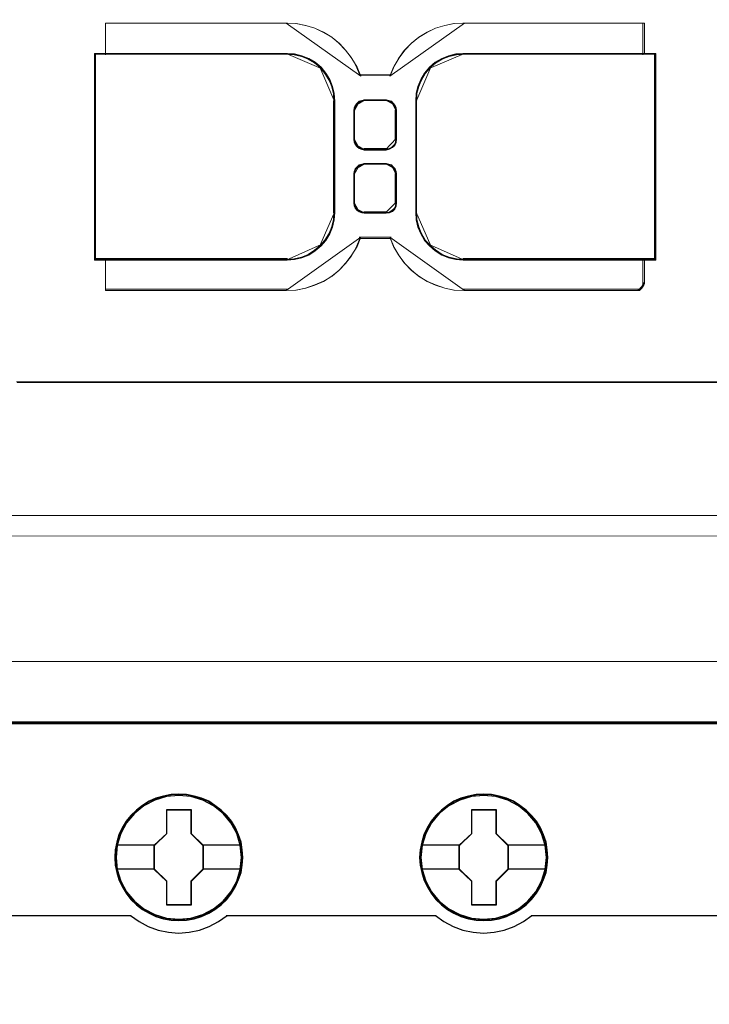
# Model space of a CAD drawing. Header units: millimetres. Extents: x -1290 to 1795, y -4192 to -1311.
# Tile 179 of 256: x 562 to 570, y -3249 to -3237. Entities that reach past the tile are written whole.
import ezdxf

# ---------------------------------------------------------------- set-up
doc = ezdxf.new("R2010")
doc.units = ezdxf.units.MM
doc.layers.add('45', color=7, linetype='Continuous')
doc.layers.add('Aparatura', color=7, linetype='Continuous', lineweight=13)

# ---------------------------------------------------------------- blocks, each defined once
blk = doc.blocks.new('*U26')
at = {"layer": '45', "color": 7}
for points in [[(205.037411, -76.500524), (132.962589, -76.500524), (132.962589, -158.565963), (205.037411, -158.565963), (205.037411, -76.500524)], [(205.017703, -76.522079), (132.984089, -76.522079), (132.984089, -158.544407), (205.017703, -158.544407), (205.017703, -76.522079)], [(163.777317, -84.42584), (163.749307, -83.977709), (163.682084, -83.524046), (163.52523, -83.098046), (163.345969, -82.68311), (163.110688, -82.290304), (162.830593, -81.947291), (162.500079, -81.626407), (162.135955, -81.349783), (161.766228, -81.106354), (161.334881, -80.923783), (160.909135, -80.796536), (160.449778, -80.713548), (159.996022, -80.685886), (159.542267, -80.713548), (159.099715, -80.796536), (158.651562, -80.923783), (158.242622, -81.106354), (157.850488, -81.349783), (157.491965, -81.626407), (157.161452, -81.947291), (156.898162, -82.290304), (156.651677, -82.68311), (156.45561, -83.098046), (156.332368, -83.524046), (156.242737, -83.977709), (156.214728, -84.42584), (156.242737, -84.87397), (156.332368, -85.311036), (156.45561, -85.737037), (156.651677, -86.151972), (156.898162, -86.544778), (157.161452, -86.904389), (157.491965, -87.21974), (157.850488, -87.496364), (158.242622, -87.728728), (158.651562, -87.9113), (159.099715, -88.049611), (159.542267, -88.138131), (159.996022, -88.160261), (160.449778, -88.138131), (160.909135, -88.049611), (161.334881, -87.9113), (161.766228, -87.728728), (162.135955, -87.496364), (162.500079, -87.21974), (162.830593, -86.904389), (163.110688, -86.544778), (163.345969, -86.151972), (163.52523, -85.737037), (163.682084, -85.311036), (163.749307, -84.87397), (163.777317, -84.42584)], [(163.777317, -84.42584), (163.749307, -83.977709), (163.682084, -83.524046), (163.52523, -83.098046), (163.345969, -82.68311), (163.110688, -82.290304), (162.830593, -81.947291), (162.500079, -81.626407), (162.135955, -81.349783), (161.766228, -81.106354), (161.334881, -80.923783), (160.909135, -80.796536), (160.449778, -80.713548), (159.996022, -80.685886), (159.542267, -80.713548), (159.099715, -80.796536), (158.651562, -80.923783), (158.242622, -81.106354), (157.850488, -81.349783), (157.491965, -81.626407), (157.161452, -81.947291), (156.898162, -82.290304), (156.651677, -82.68311), (156.45561, -83.098046), (156.332368, -83.524046), (156.242737, -83.977709), (156.214728, -84.42584), (156.242737, -84.87397), (156.332368, -85.311036), (156.45561, -85.737037), (156.651677, -86.151972), (156.898162, -86.544778), (157.161452, -86.904389), (157.491965, -87.21974), (157.850488, -87.496364), (158.242622, -87.728728), (158.651562, -87.9113), (159.099715, -88.049611), (159.542267, -88.138131), (159.996022, -88.160261), (160.449778, -88.138131), (160.909135, -88.049611), (161.334881, -87.9113), (161.766228, -87.728728), (162.135955, -87.496364), (162.500079, -87.21974), (162.830593, -86.904389), (163.110688, -86.544778), (163.345969, -86.151972), (163.52523, -85.737037), (163.682084, -85.311036), (163.749307, -84.87397), (163.777317, -84.42584)], [(163.755817, -84.425824), (163.727966, -83.980278), (163.661126, -83.529232), (163.505164, -83.105688), (163.326922, -82.693146), (163.092979, -82.302606), (162.814476, -81.96157), (162.485842, -81.642538), (162.123787, -81.367509), (161.756163, -81.125485), (161.327268, -80.943966), (160.903943, -80.817453), (160.447198, -80.734944), (159.996022, -80.707442), (159.544847, -80.734944), (159.104812, -80.817453), (158.659206, -80.943966), (158.252592, -81.125485), (157.862687, -81.367509), (157.506203, -81.642538), (157.177569, -81.96157), (156.915776, -82.302606), (156.670693, -82.693146), (156.47574, -83.105688), (156.353199, -83.529232), (156.264078, -83.980278), (156.236228, -84.425824), (156.264078, -84.87137), (156.353199, -85.305914), (156.47574, -85.729458), (156.670693, -86.142), (156.915776, -86.53254), (157.177569, -86.890077), (157.506203, -87.203609), (157.862687, -87.478638), (158.252592, -87.709661), (158.659206, -87.89118), (159.104812, -88.028694), (159.544847, -88.116703), (159.996022, -88.138705), (160.447198, -88.116703), (160.903943, -88.028694), (161.327268, -87.89118), (161.756163, -87.709661), (162.123787, -87.478638), (162.485842, -87.203609), (162.814476, -86.890077), (163.092979, -86.53254), (163.326922, -86.142), (163.505164, -85.729458), (163.661126, -85.305914), (163.727966, -84.87137), (163.755817, -84.425824)], [(181.787064, -84.42584), (181.764656, -83.977709), (181.691831, -83.524046), (181.534978, -83.098046), (181.355716, -82.68311), (181.120436, -82.290304), (180.84034, -81.947291), (180.515429, -81.626407), (180.151304, -81.349783), (179.775975, -81.106354), (179.35023, -80.923783), (178.918882, -80.796536), (178.465127, -80.713548), (178.011371, -80.685886), (177.557616, -80.713548), (177.115065, -80.796536), (176.666911, -80.923783), (176.252369, -81.106354), (175.865837, -81.349783), (175.507314, -81.626407), (175.171199, -81.947291), (174.907909, -82.290304), (174.661425, -82.68311), (174.465357, -83.098046), (174.347717, -83.524046), (174.258087, -83.977709), (174.224475, -84.42584), (174.258087, -84.87397), (174.347717, -85.311036), (174.465357, -85.737037), (174.661425, -86.151972), (174.907909, -86.544778), (175.171199, -86.904389), (175.507314, -87.21974), (175.865837, -87.496364), (176.252369, -87.728728), (176.666911, -87.9113), (177.115065, -88.049611), (177.557616, -88.138131), (178.011371, -88.160261), (178.465127, -88.138131), (178.918882, -88.049611), (179.35023, -87.9113), (179.775975, -87.728728), (180.151304, -87.496364), (180.515429, -87.21974), (180.84034, -86.904389), (181.120436, -86.544778), (181.355716, -86.151972), (181.534978, -85.737037), (181.691831, -85.311036), (181.764656, -84.87397), (181.787064, -84.42584)], [(181.787064, -84.42584), (181.764656, -83.977709), (181.691831, -83.524046), (181.534978, -83.098046), (181.355716, -82.68311), (181.120436, -82.290304), (180.84034, -81.947291), (180.515429, -81.626407), (180.151304, -81.349783), (179.775975, -81.106354), (179.35023, -80.923783), (178.918882, -80.796536), (178.465127, -80.713548), (178.011371, -80.685886), (177.557616, -80.713548), (177.115065, -80.796536), (176.666911, -80.923783), (176.252369, -81.106354), (175.865837, -81.349783), (175.507314, -81.626407), (175.171199, -81.947291), (174.907909, -82.290304), (174.661425, -82.68311), (174.465357, -83.098046), (174.347717, -83.524046), (174.258087, -83.977709), (174.224475, -84.42584), (174.258087, -84.87397), (174.347717, -85.311036), (174.465357, -85.737037), (174.661425, -86.151972), (174.907909, -86.544778), (175.171199, -86.904389), (175.507314, -87.21974), (175.865837, -87.496364), (176.252369, -87.728728), (176.666911, -87.9113), (177.115065, -88.049611), (177.557616, -88.138131), (178.011371, -88.160261), (178.465127, -88.138131), (178.918882, -88.049611), (179.35023, -87.9113), (179.775975, -87.728728), (180.151304, -87.496364), (180.515429, -87.21974), (180.84034, -86.904389), (181.120436, -86.544778), (181.355716, -86.151972), (181.534978, -85.737037), (181.691831, -85.311036), (181.764656, -84.87397), (181.787064, -84.42584)], [(181.765564, -84.425824), (181.743284, -83.980278), (181.670873, -83.529232), (181.514911, -83.105688), (181.336669, -82.693146), (181.102726, -82.302606), (180.824223, -81.96157), (180.501159, -81.642538), (180.139105, -81.367509), (179.76591, -81.125485), (179.342585, -80.943966), (178.91369, -80.817453), (178.462515, -80.734944), (178.01134, -80.707442), (177.560164, -80.734944), (177.120129, -80.817453), (176.674524, -80.943966), (176.262339, -81.125485), (175.878004, -81.367509), (175.52152, -81.642538), (175.187316, -81.96157), (174.925523, -82.302606), (174.68044, -82.693146), (174.485488, -83.105688), (174.368516, -83.529232), (174.279395, -83.980278), (174.245975, -84.425824), (174.279395, -84.87137), (174.368516, -85.305914), (174.485488, -85.729458), (174.68044, -86.142), (174.925523, -86.53254), (175.187316, -86.890077), (175.52152, -87.203609), (175.878004, -87.478638), (176.262339, -87.709661), (176.674524, -87.89118), (177.120129, -88.028694), (177.560164, -88.116703), (178.01134, -88.138705), (178.462515, -88.116703), (178.91369, -88.028694), (179.342585, -87.89118), (179.76591, -87.709661), (180.139105, -87.478638), (180.501159, -87.203609), (180.824223, -86.890077), (181.102726, -86.53254), (181.336669, -86.142), (181.514911, -85.729458), (181.670873, -85.305914), (181.743284, -84.87137), (181.765564, -84.425824)], [(159.288261, -81.587625), (160.724611, -81.587625), (160.724611, -83.006813), (161.442786, -83.705319), (161.442786, -85.13005), (160.724611, -85.845188), (160.724611, -87.247744), (159.288261, -87.247744), (159.288261, -85.845188), (158.547467, -85.13005), (158.547467, -83.705319), (159.288261, -83.006813), (159.288261, -81.587625)], [(159.288261, -81.587625), (160.724611, -81.587625), (160.724611, -81.587625), (160.724611, -83.006813), (160.724611, -83.006813), (161.442786, -83.705319), (161.442786, -83.705319), (161.442786, -85.13005), (161.442786, -85.13005), (160.724611, -85.845188), (160.724611, -85.845188), (160.724611, -87.247744), (160.724611, -87.247744), (159.288261, -87.247744), (159.288261, -87.247744), (159.288261, -85.845188), (159.288261, -85.845188), (158.547467, -85.13005), (158.547467, -85.13005), (158.547467, -83.705319), (158.547467, -83.705319), (159.288261, -83.006813), (159.288261, -83.006813), (159.288261, -81.587625), (159.288261, -81.587625)], [(159.298759, -81.609181), (160.713777, -81.609181), (160.713777, -83.017559), (161.421286, -83.710745), (161.421286, -85.124624), (160.713777, -85.834315), (160.713777, -87.226189), (159.298759, -87.226189), (159.298759, -85.834315), (158.568967, -85.124624), (158.568967, -83.710745), (159.298759, -83.017559), (159.298759, -81.609181)], [(177.29952, -81.587625), (178.741525, -81.587625), (178.741525, -83.006813), (179.4597, -83.705319), (179.4597, -85.13005), (178.741525, -85.845188), (178.741525, -87.247744), (177.29952, -87.247744), (177.29952, -85.845188), (176.564381, -85.13005), (176.564381, -83.705319), (177.29952, -83.006813), (177.29952, -81.587625)], [(177.29952, -81.587625), (178.741525, -81.587625), (178.741525, -81.587625), (178.741525, -83.006813), (178.741525, -83.006813), (179.4597, -83.705319), (179.4597, -83.705319), (179.4597, -85.13005), (179.4597, -85.13005), (178.741525, -85.845188), (178.741525, -85.845188), (178.741525, -87.247744), (178.741525, -87.247744), (177.29952, -87.247744), (177.29952, -87.247744), (177.29952, -85.845188), (177.29952, -85.845188), (176.564381, -85.13005), (176.564381, -85.13005), (176.564381, -83.705319), (176.564381, -83.705319), (177.29952, -83.006813), (177.29952, -83.006813), (177.29952, -81.587625), (177.29952, -81.587625)], [(177.308765, -81.609181), (178.730247, -81.609181), (178.730247, -83.017559), (179.4382, -83.710745), (179.4382, -85.124624), (178.730247, -85.834315), (178.730247, -87.226189), (177.308765, -87.226189), (177.308765, -85.834315), (176.584089, -85.124624), (176.584089, -83.710745), (177.308765, -83.017559), (177.308765, -81.609181)]]:
    blk.add_lwpolyline(points, close=True, dxfattribs=at)
at = {"layer": '45', "color": 139}
for points in [[(205.037411, -76.500524), (132.962589, -76.500524), (132.962589, -158.565963), (205.037411, -158.565963), (205.037411, -76.500524)], [(163.703859, -84.425768), (163.631029, -83.706518), (163.423743, -83.020465), (163.082002, -82.389738), (162.61701, -81.830936), (162.056778, -81.377255), (161.418114, -81.039761), (160.717825, -80.829519), (159.995126, -80.763127), (159.272428, -80.829519), (158.577741, -81.039761), (157.939077, -81.377255), (157.378845, -81.830936), (156.913853, -82.389738), (156.56651, -83.020465), (156.359224, -83.706518), (156.286394, -84.425768), (156.359224, -85.139485), (156.56651, -85.825539), (156.913853, -86.456265), (157.378845, -87.009535), (157.939077, -87.463215), (158.577741, -87.800709), (159.272428, -88.016484), (159.995126, -88.088409), (160.717825, -88.016484), (161.418114, -87.800709), (162.056778, -87.463215), (162.61701, -87.009535), (163.082002, -86.456265), (163.423743, -85.825539), (163.631029, -85.139485), (163.703859, -84.425768)], [(163.703859, -84.420379), (163.625424, -83.701129), (163.418132, -83.020608), (163.07638, -82.384349), (162.616976, -81.83108), (162.056728, -81.377399), (161.412442, -81.039905), (160.712131, -80.82413), (159.995013, -80.757738), (159.272292, -80.82413), (158.577584, -81.039905), (157.9389, -81.377399), (157.373049, -81.83108), (156.913645, -82.384349), (156.571893, -83.020608), (156.358999, -83.701129), (156.291769, -84.420379), (156.358999, -85.134096), (156.571893, -85.825683), (156.913645, -86.450877), (157.373049, -87.009678), (157.9389, -87.463359), (158.577584, -87.800853), (159.272292, -88.011095), (159.995013, -88.08302), (160.712131, -88.011095), (161.412442, -87.800853), (162.056728, -87.463359), (162.616976, -87.009678), (163.07638, -86.450877), (163.418132, -85.825683), (163.625424, -85.134096), (163.703859, -84.420379)], [(181.715398, -84.425768), (181.642567, -83.706518), (181.435282, -83.020465), (181.087938, -82.389738), (180.622946, -81.830936), (180.068317, -81.377255), (179.424051, -81.039761), (178.729364, -80.829519), (178.006665, -80.763127), (177.283967, -80.829519), (176.583677, -81.039761), (175.950616, -81.377255), (175.384782, -81.830936), (174.91979, -82.389738), (174.578049, -83.020465), (174.370763, -83.706518), (174.297933, -84.425768), (174.370763, -85.139485), (174.578049, -85.825539), (174.91979, -86.456265), (175.384782, -87.009535), (175.950616, -87.463215), (176.583677, -87.800709), (177.283967, -88.016484), (178.006665, -88.088409), (178.729364, -88.016484), (179.424051, -87.800709), (180.068317, -87.463215), (180.622946, -87.009535), (181.087938, -86.456265), (181.435282, -85.825539), (181.642567, -85.139485), (181.715398, -84.425768)], [(181.710023, -84.420379), (181.637188, -83.701129), (181.42989, -83.020608), (181.088128, -82.384349), (180.62871, -81.83108), (180.062841, -81.377399), (179.424138, -81.039905), (178.723806, -80.82413), (178.001063, -80.757738), (177.27832, -80.82413), (176.589193, -81.039905), (175.944887, -81.377399), (175.384621, -81.83108), (174.925203, -82.384349), (174.583441, -83.020608), (174.37054, -83.701129), (174.303308, -84.420379), (174.37054, -85.134096), (174.583441, -85.825683), (174.925203, -86.450877), (175.384621, -87.009678), (175.944887, -87.463359), (176.589193, -87.800853), (177.27832, -88.011095), (178.001063, -88.08302), (178.723806, -88.011095), (179.424138, -87.800853), (180.062841, -87.463359), (180.62871, -87.009678), (181.088128, -86.450877), (181.42989, -85.825683), (181.637188, -85.134096), (181.710023, -84.420379)]]:
    blk.add_lwpolyline(points, close=True, dxfattribs=at)
at = {"layer": '45', "color": 7}
for points in [[(156.286394, -83.689288), (158.592258, -83.689288)], [(161.399786, -83.689288), (163.703859, -83.689288)], [(174.297933, -83.689288), (176.60738, -83.689288)], [(179.414909, -83.689288), (181.715398, -83.689288)], [(156.286394, -85.10297), (158.592258, -85.10297)], [(161.399786, -85.10297), (163.703859, -85.10297)], [(174.297933, -85.10297), (176.60738, -85.10297)], [(179.414909, -85.10297), (181.715398, -85.10297)]]:
    blk.add_lwpolyline(points, dxfattribs=at)
at = {"layer": '45', "color": 139}
for points in [[(144.792907, -87.863873), (157.18939, -87.863873)], [(157.144598, -87.863873), (157.649772, -88.219638), (158.194237, -88.506546), (158.77238, -88.724596), (159.384201, -88.850836), (159.990409, -88.896741), (160.613456, -88.850836), (161.219665, -88.724596), (161.797808, -88.506546), (162.342273, -88.219638), (162.847446, -87.863873)], [(162.802655, -87.863873), (175.199137, -87.863873)], [(175.154346, -87.863873), (175.659519, -88.219638), (176.203984, -88.506546), (176.782127, -88.724596), (177.388335, -88.850836), (178.000156, -88.896741), (178.617591, -88.850836), (179.218186, -88.724596), (179.807555, -88.506546), (180.35202, -88.219638), (180.857193, -87.863873)], [(180.812402, -87.863873), (193.208884, -87.863873)]]:
    blk.add_lwpolyline(points, dxfattribs=at)

msp = doc.modelspace()

# ---------------------------------------------------------------- linework, layer by layer
at = {"layer": 'Aparatura', "lineweight": 13}
for points in [[(595.236, -3242.817), (602.408, -3242.838), (603.182, -3242.849), (604.631, -3242.855), (604.631, -3229.974), (518.676, -3229.974), (518.676, -3240.955), (518.8, -3240.955), (518.935, -3240.955), (520.899, -3240.955), (520.899, -3242.838), (528.071, -3242.817), (529.136, -3242.817), (595.236, -3242.817)], [(595.236, -3242.817), (602.408, -3242.838), (603.182, -3242.849), (604.631, -3242.855), (604.631, -3229.974), (518.676, -3229.974), (518.676, -3240.955), (518.8, -3240.955), (518.935, -3240.955), (520.899, -3240.955), (520.899, -3242.838), (528.071, -3242.817), (529.136, -3242.817), (595.236, -3242.817)], [(595.269, -3242.812), (602.441, -3242.839), (603.215, -3242.844), (604.665, -3242.855), (604.665, -3229.974), (518.68, -3229.974), (518.68, -3240.958), (518.8, -3240.958), (518.936, -3240.958), (520.904, -3240.958), (520.904, -3242.839), (528.076, -3242.817), (529.144, -3242.817), (595.269, -3242.812)], [(595.269, -3242.812), (602.441, -3242.839), (603.215, -3242.844), (604.665, -3242.855), (604.665, -3229.974), (518.68, -3229.974), (518.68, -3240.958), (518.8, -3240.958), (518.936, -3240.958), (520.904, -3240.958), (520.904, -3242.839), (528.076, -3242.817), (529.144, -3242.817), (595.269, -3242.812)], [(569.071, -3239.796), (569.071, -3239.947), (569.071, -3239.98), (569.071, -3239.99), (569.071, -3239.996), (569.071, -3240.039), (569.071, -3240.05), (569.071, -3240.05), (569.071, -3240.055), (569.071, -3240.055), (569.071, -3240.077), (569.066, -3240.093), (569.05, -3240.12), (569.039, -3240.131), (569.012, -3240.158), (566.939, -3240.158), (566.82, -3240.153), (566.713, -3240.131), (566.605, -3240.093), (566.503, -3240.05), (566.406, -3239.99), (566.32, -3239.92), (566.239, -3239.839), (566.174, -3239.747), (566.115, -3239.65), (566.072, -3239.542), (566.066, -3239.542), (566.061, -3239.542), (566.045, -3239.542), (566.002, -3239.542), (565.889, -3239.542), (565.716, -3239.542), (565.711, -3239.542), (565.668, -3239.65), (565.609, -3239.747), (565.539, -3239.839), (565.463, -3239.92), (565.377, -3239.99), (565.28, -3240.05), (565.178, -3240.093), (565.07, -3240.131), (564.957, -3240.153), (564.844, -3240.158), (562.706, -3240.158), (562.706, -3240.153), (562.706, -3240.142), (562.706, -3240.099), (562.706, -3240.039), (562.706, -3239.996), (562.706, -3239.99), (562.706, -3239.98), (562.706, -3239.947), (562.706, -3239.796), (562.582, -3239.796), (562.577, -3239.796), (562.577, -3239.796), (562.577, -3237.359), (562.582, -3237.359), (562.706, -3237.359), (562.706, -3237.348), (562.706, -3237.337), (562.706, -3237.305), (562.706, -3237.153), (562.706, -3237.153), (562.706, -3237.148), (562.706, -3237.137), (562.706, -3237.121), (562.706, -3237.115), (562.706, -3237.11), (562.706, -3237.099), (562.706, -3237.056), (562.706, -3236.997), (564.844, -3236.997), (564.957, -3237.002), (565.07, -3237.024), (565.178, -3237.056), (565.28, -3237.105), (565.377, -3237.164), (565.463, -3237.234), (565.539, -3237.315), (565.609, -3237.407), (565.668, -3237.505), (565.711, -3237.613), (565.716, -3237.613), (565.889, -3237.613), (566.002, -3237.613), (566.045, -3237.613), (566.061, -3237.613), (566.066, -3237.613), (566.072, -3237.613), (566.115, -3237.505), (566.174, -3237.407), (566.239, -3237.315), (566.32, -3237.234), (566.406, -3237.164), (566.503, -3237.105), (566.605, -3237.056), (566.713, -3237.024), (566.82, -3237.002), (566.939, -3236.997), (569.071, -3236.997), (569.071, -3237.056), (569.071, -3237.099), (569.071, -3237.11), (569.071, -3237.115), (569.071, -3237.121), (569.071, -3237.137), (569.071, -3237.148), (569.071, -3237.153), (569.071, -3237.153), (569.071, -3237.305), (569.071, -3237.337), (569.071, -3237.348), (569.071, -3237.359), (569.206, -3237.359), (569.206, -3239.164), (569.206, -3239.574), (569.206, -3239.709), (569.206, -3239.769), (569.206, -3239.785), (569.206, -3239.796), (569.206, -3239.796), (569.071, -3239.796)], [(564.855, -3236.997), (562.706, -3236.997), (564.855, -3236.997)], [(562.706, -3236.997), (562.706, -3237.073), (562.706, -3236.997)], [(566.379, -3238.893), (566.379, -3237.921), (566.384, -3237.829), (566.406, -3237.748), (566.438, -3237.667), (566.481, -3237.591), (566.54, -3237.521), (566.61, -3237.461), (566.686, -3237.418), (566.767, -3237.386), (566.853, -3237.364), (566.939, -3237.359), (569.072, -3237.359), (569.072, -3237.348), (569.072, -3237.337), (569.072, -3237.305), (569.072, -3237.153), (569.072, -3237.153), (569.072, -3237.148), (569.072, -3237.137), (569.072, -3237.121), (569.072, -3237.115), (569.072, -3237.11), (569.072, -3237.099), (569.072, -3237.056), (569.072, -3236.997), (566.939, -3236.997), (566.82, -3237.002), (566.713, -3237.024), (566.605, -3237.056), (566.503, -3237.105), (566.406, -3237.164), (566.32, -3237.234), (566.239, -3237.315), (566.174, -3237.407), (566.115, -3237.505), (566.072, -3237.613), (566.066, -3237.613), (566.061, -3237.613), (566.045, -3237.613), (566.002, -3237.613), (565.889, -3237.613), (565.716, -3237.613), (565.711, -3237.613), (565.668, -3237.505), (565.609, -3237.407), (565.539, -3237.315), (565.463, -3237.234), (565.377, -3237.164), (565.28, -3237.105), (565.178, -3237.056), (565.07, -3237.024), (564.957, -3237.002), (564.844, -3236.997), (562.706, -3236.997), (562.706, -3237.056), (562.706, -3237.099), (562.706, -3237.11), (562.706, -3237.115), (562.706, -3237.121), (562.706, -3237.137), (562.706, -3237.148), (562.706, -3237.153), (562.706, -3237.153), (562.706, -3237.305), (562.706, -3237.337), (562.706, -3237.348), (562.706, -3237.359), (564.844, -3237.359), (564.93, -3237.364), (565.016, -3237.386), (565.097, -3237.418), (565.172, -3237.461), (565.242, -3237.521), (565.296, -3237.591), (565.345, -3237.667), (565.377, -3237.748), (565.399, -3237.829), (565.404, -3237.921), (565.404, -3238.893), (565.404, -3239.115), (565.404, -3239.185), (565.404, -3239.218), (565.404, -3239.229), (565.404, -3239.234), (565.399, -3239.32), (565.377, -3239.407), (565.345, -3239.488), (565.296, -3239.564), (565.242, -3239.628), (565.172, -3239.688), (565.097, -3239.736), (565.016, -3239.769), (564.93, -3239.791), (564.844, -3239.796), (562.706, -3239.796), (562.706, -3239.947), (562.706, -3239.98), (562.706, -3239.99), (562.706, -3239.996), (562.706, -3240.039), (562.706, -3240.099), (562.706, -3240.142), (562.706, -3240.153), (562.706, -3240.158), (564.844, -3240.158), (564.957, -3240.153), (565.07, -3240.131), (565.178, -3240.093), (565.28, -3240.05), (565.377, -3239.99), (565.463, -3239.92), (565.539, -3239.839), (565.609, -3239.747), (565.668, -3239.65), (565.711, -3239.542), (565.716, -3239.542), (565.889, -3239.542), (566.002, -3239.542), (566.045, -3239.542), (566.061, -3239.542), (566.066, -3239.542), (566.072, -3239.542), (566.115, -3239.65), (566.174, -3239.747), (566.239, -3239.839), (566.32, -3239.92), (566.406, -3239.99), (566.503, -3240.05), (566.605, -3240.093), (566.713, -3240.131), (566.82, -3240.153), (566.939, -3240.158), (569.012, -3240.158), (569.039, -3240.131), (569.05, -3240.12), (569.066, -3240.093), (569.072, -3240.077), (569.072, -3240.055), (569.072, -3240.055), (569.072, -3240.05), (569.072, -3240.05), (569.072, -3240.039), (569.072, -3239.996), (569.072, -3239.99), (569.072, -3239.98), (569.072, -3239.947), (569.072, -3239.796), (566.939, -3239.796), (566.853, -3239.791), (566.767, -3239.769), (566.686, -3239.736), (566.61, -3239.688), (566.54, -3239.628), (566.481, -3239.564), (566.438, -3239.488), (566.406, -3239.407), (566.384, -3239.32), (566.379, -3239.234), (566.379, -3239.229), (566.379, -3239.218), (566.379, -3239.185), (566.379, -3239.115), (566.379, -3238.893)], [(565.72, -3237.626), (565.676, -3237.516), (565.616, -3237.416), (565.545, -3237.322), (565.468, -3237.24), (565.381, -3237.168), (565.282, -3237.107), (565.178, -3237.057), (565.068, -3237.024), (564.953, -3237.002), (564.838, -3236.997), (565.72, -3237.626)], [(566.945, -3236.997), (566.824, -3237.002), (566.715, -3237.024), (566.605, -3237.057), (566.501, -3237.107), (566.402, -3237.168), (566.315, -3237.24), (566.233, -3237.322), (566.167, -3237.416), (566.107, -3237.516), (566.063, -3237.626), (566.945, -3236.997)], [(566.927, -3236.997), (569.072, -3236.997), (566.927, -3236.997)], [(569.054, -3236.997), (569.054, -3237.073), (569.054, -3236.997)], [(562.706, -3237.055), (562.706, -3237.111), (562.706, -3237.125), (562.706, -3237.132), (562.706, -3237.055)], [(562.706, -3237.115), (562.706, -3237.123), (562.706, -3237.146), (562.706, -3237.162), (562.706, -3237.169), (562.706, -3237.169), (562.706, -3237.115)], [(562.706, -3237.152), (562.706, -3237.316), (562.706, -3237.35), (562.706, -3237.362), (562.706, -3237.374), (562.706, -3237.152)], [(569.054, -3237.055), (569.054, -3237.111), (569.054, -3237.125), (569.054, -3237.132), (569.054, -3237.055)], [(569.054, -3237.115), (569.054, -3237.123), (569.054, -3237.146), (569.054, -3237.162), (569.054, -3237.169), (569.054, -3237.169), (569.054, -3237.115)], [(569.054, -3237.152), (569.054, -3237.316), (569.054, -3237.35), (569.054, -3237.362), (569.054, -3237.374), (569.054, -3237.152)], [(562.577, -3239.798), (562.577, -3239.798), (562.577, -3237.357), (562.577, -3239.798)], [(562.577, -3237.357), (562.583, -3237.357), (562.723, -3237.357), (562.577, -3237.357)], [(565.414, -3238.894), (565.414, -3237.92), (565.408, -3237.828), (565.387, -3237.746), (565.354, -3237.665), (565.306, -3237.589), (565.252, -3237.519), (565.181, -3237.459), (565.106, -3237.416), (565.025, -3237.384), (564.938, -3237.362), (564.852, -3237.357), (562.707, -3237.357), (562.582, -3237.357), (562.577, -3237.357), (562.577, -3239.798), (562.577, -3239.798), (562.582, -3239.798), (562.707, -3239.798), (564.852, -3239.798), (564.938, -3239.793), (565.025, -3239.771), (565.106, -3239.739), (565.181, -3239.69), (565.252, -3239.63), (565.306, -3239.565), (565.354, -3239.489), (565.387, -3239.408), (565.408, -3239.322), (565.414, -3239.235), (565.414, -3239.23), (565.414, -3239.219), (565.414, -3239.186), (565.414, -3239.116), (565.414, -3238.894)], [(565.406, -3238.892), (565.406, -3237.924), (565.4, -3237.833), (565.379, -3237.752), (565.346, -3237.672), (565.298, -3237.596), (565.244, -3237.526), (565.175, -3237.467), (565.099, -3237.424), (565.019, -3237.392), (564.933, -3237.371), (564.847, -3237.365), (562.714, -3237.365), (562.59, -3237.365), (562.585, -3237.365), (562.585, -3239.79), (562.585, -3239.79), (562.59, -3239.79), (562.714, -3239.79), (564.847, -3239.79), (564.933, -3239.784), (565.019, -3239.763), (565.099, -3239.731), (565.175, -3239.682), (565.244, -3239.623), (565.298, -3239.559), (565.346, -3239.483), (565.379, -3239.403), (565.4, -3239.317), (565.406, -3239.231), (565.406, -3239.225), (565.406, -3239.215), (565.406, -3239.182), (565.406, -3239.112), (565.406, -3238.892)], [(562.706, -3237.357), (564.855, -3237.357), (562.706, -3237.357)], [(565.253, -3237.535), (565.18, -3237.47), (565.102, -3237.422), (565.018, -3237.386), (564.928, -3237.362), (564.838, -3237.357), (565.253, -3237.535)], [(569.206, -3239.165), (569.206, -3237.357), (569.071, -3237.357), (566.931, -3237.357), (566.845, -3237.362), (566.758, -3237.384), (566.677, -3237.416), (566.601, -3237.459), (566.531, -3237.519), (566.472, -3237.589), (566.429, -3237.665), (566.396, -3237.746), (566.374, -3237.828), (566.369, -3237.92), (566.369, -3238.894), (566.369, -3239.116), (566.369, -3239.186), (566.369, -3239.219), (566.369, -3239.23), (566.369, -3239.235), (566.374, -3239.322), (566.396, -3239.408), (566.429, -3239.489), (566.472, -3239.565), (566.531, -3239.63), (566.601, -3239.69), (566.677, -3239.739), (566.758, -3239.771), (566.845, -3239.793), (566.931, -3239.798), (569.071, -3239.798), (569.206, -3239.798), (569.206, -3239.798), (569.206, -3239.787), (569.206, -3239.771), (569.206, -3239.711), (569.206, -3239.576), (569.206, -3239.165)], [(569.197, -3239.161), (569.197, -3237.365), (569.063, -3237.365), (566.936, -3237.365), (566.85, -3237.371), (566.764, -3237.392), (566.683, -3237.424), (566.608, -3237.467), (566.538, -3237.526), (566.479, -3237.596), (566.436, -3237.672), (566.404, -3237.752), (566.383, -3237.833), (566.377, -3237.924), (566.377, -3238.892), (566.377, -3239.112), (566.377, -3239.182), (566.377, -3239.215), (566.377, -3239.225), (566.377, -3239.231), (566.383, -3239.317), (566.404, -3239.403), (566.436, -3239.483), (566.479, -3239.559), (566.538, -3239.623), (566.608, -3239.682), (566.683, -3239.731), (566.764, -3239.763), (566.85, -3239.784), (566.936, -3239.79), (569.063, -3239.79), (569.197, -3239.79), (569.197, -3239.79), (569.197, -3239.779), (569.197, -3239.763), (569.197, -3239.704), (569.197, -3239.569), (569.197, -3239.161)], [(566.945, -3237.357), (566.855, -3237.362), (566.765, -3237.386), (566.681, -3237.422), (566.603, -3237.47), (566.53, -3237.535), (566.945, -3237.357)], [(566.927, -3237.357), (569.072, -3237.357), (566.927, -3237.357)], [(569.054, -3237.357), (569.206, -3237.357), (569.054, -3237.357)], [(569.189, -3237.357), (569.189, -3239.165), (569.189, -3239.576), (569.189, -3239.711), (569.189, -3239.771), (569.189, -3239.787), (569.189, -3239.798), (569.189, -3239.798), (569.189, -3237.357)], [(565.414, -3237.933), (565.408, -3237.837), (565.384, -3237.753), (565.348, -3237.669), (565.295, -3237.591), (565.236, -3237.518), (565.414, -3237.933)], [(565.703, -3237.609), (565.709, -3237.609), (565.889, -3237.609), (566.007, -3237.609), (566.052, -3237.609), (566.069, -3237.609), (566.074, -3237.609), (566.08, -3237.609), (565.703, -3237.609)], [(566.547, -3237.518), (566.482, -3237.591), (566.434, -3237.669), (566.399, -3237.753), (566.375, -3237.837), (566.369, -3237.933), (566.547, -3237.518)], [(565.397, -3237.916), (565.397, -3238.896), (565.397, -3239.119), (565.397, -3239.19), (565.397, -3239.223), (565.397, -3239.234), (565.397, -3239.239), (565.397, -3237.916)], [(566.144, -3238.37), (566.144, -3238.032), (566.139, -3237.999), (566.128, -3237.971), (566.105, -3237.944), (566.083, -3237.921), (566.05, -3237.91), (566.022, -3237.905), (566.011, -3237.905), (566, -3237.905), (565.972, -3237.905), (565.889, -3237.905), (565.766, -3237.905), (565.761, -3237.905), (565.733, -3237.91), (565.7, -3237.921), (565.677, -3237.944), (565.655, -3237.971), (565.644, -3237.999), (565.638, -3238.032), (565.638, -3238.37), (565.644, -3238.403), (565.655, -3238.431), (565.677, -3238.458), (565.7, -3238.481), (565.733, -3238.492), (565.761, -3238.497), (565.766, -3238.497), (565.889, -3238.497), (565.972, -3238.497), (566, -3238.497), (566.011, -3238.497), (566.022, -3238.497), (566.061, -3238.486), (566.094, -3238.469), (566.122, -3238.442), (566.139, -3238.409), (566.144, -3238.37)], [(565.761, -3238.497), (565.733, -3238.492), (565.7, -3238.481), (565.677, -3238.458), (565.655, -3238.431), (565.644, -3238.403), (565.638, -3238.37), (565.638, -3238.032), (565.644, -3237.999), (565.655, -3237.971), (565.677, -3237.944), (565.7, -3237.921), (565.733, -3237.91), (565.761, -3237.905), (565.766, -3237.905), (565.889, -3237.905), (565.972, -3237.905), (566, -3237.905), (566.011, -3237.905), (566.022, -3237.905), (566.05, -3237.91), (566.083, -3237.921), (566.105, -3237.944), (566.128, -3237.971), (566.139, -3237.999), (566.144, -3238.032), (566.144, -3238.37), (566.139, -3238.409), (566.122, -3238.442), (566.094, -3238.469), (566.061, -3238.486), (566.022, -3238.497), (566.011, -3238.497), (566, -3238.497), (565.972, -3238.497), (565.889, -3238.497), (565.766, -3238.497), (565.761, -3238.497)], [(565.693, -3237.942), (565.662, -3237.975), (565.646, -3238.007), (565.638, -3238.046), (565.693, -3237.942)], [(566.136, -3238.365), (566.136, -3238.037), (566.13, -3238.005), (566.12, -3237.978), (566.098, -3237.951), (566.077, -3237.93), (566.044, -3237.919), (566.018, -3237.913), (566.007, -3237.913), (565.996, -3237.913), (565.969, -3237.913), (565.889, -3237.913), (565.77, -3237.913), (565.765, -3237.913), (565.738, -3237.919), (565.706, -3237.93), (565.684, -3237.951), (565.663, -3237.978), (565.652, -3238.005), (565.647, -3238.037), (565.647, -3238.365), (565.652, -3238.397), (565.663, -3238.424), (565.684, -3238.451), (565.706, -3238.473), (565.738, -3238.484), (565.765, -3238.489), (565.77, -3238.489), (565.889, -3238.489), (565.969, -3238.489), (565.996, -3238.489), (566.007, -3238.489), (566.018, -3238.489), (566.055, -3238.478), (566.087, -3238.462), (566.114, -3238.435), (566.13, -3238.403), (566.136, -3238.365)], [(565.774, -3237.905), (565.741, -3237.913), (565.702, -3237.928), (565.676, -3237.96), (565.774, -3237.905)], [(565.757, -3237.905), (565.762, -3237.905), (565.889, -3237.905), (565.975, -3237.905), (566.003, -3237.905), (566.015, -3237.905), (566.026, -3237.905), (565.757, -3237.905)], [(566.107, -3237.96), (566.081, -3237.928), (566.042, -3237.913), (566.009, -3237.905), (566.107, -3237.96)], [(566.144, -3238.046), (566.137, -3238.007), (566.121, -3237.975), (566.09, -3237.942), (566.144, -3238.046)], [(566.369, -3237.916), (566.369, -3238.896), (566.369, -3239.119), (566.369, -3239.19), (566.369, -3239.223), (566.369, -3239.234), (566.369, -3239.239), (566.369, -3237.916)], [(565.638, -3238.028), (565.638, -3238.374), (565.638, -3238.028)], [(566.127, -3238.028), (566.127, -3238.374), (566.127, -3238.028)], [(565.638, -3238.356), (565.646, -3238.395), (565.662, -3238.427), (565.693, -3238.459), (565.638, -3238.356)], [(566.009, -3238.497), (566.052, -3238.485), (566.089, -3238.467), (566.12, -3238.436), (566.138, -3238.399), (566.144, -3238.356), (566.009, -3238.497)], [(565.676, -3238.443), (565.702, -3238.474), (565.741, -3238.489), (565.774, -3238.497), (565.676, -3238.443)], [(565.757, -3238.48), (565.762, -3238.48), (565.889, -3238.48), (565.975, -3238.48), (566.003, -3238.48), (566.015, -3238.48), (566.026, -3238.48), (565.757, -3238.48)], [(566, -3238.657), (565.972, -3238.657), (565.889, -3238.657), (565.766, -3238.657), (565.761, -3238.657), (565.733, -3238.663), (565.7, -3238.674), (565.677, -3238.696), (565.655, -3238.718), (565.644, -3238.752), (565.638, -3238.779), (565.638, -3239.123), (565.644, -3239.156), (565.655, -3239.184), (565.677, -3239.211), (565.7, -3239.228), (565.733, -3239.239), (565.761, -3239.244), (565.766, -3239.244), (565.889, -3239.244), (565.972, -3239.244), (566, -3239.244), (566.011, -3239.244), (566.022, -3239.244), (566.061, -3239.239), (566.094, -3239.222), (566.122, -3239.195), (566.139, -3239.161), (566.144, -3239.123), (566.144, -3238.779), (566.139, -3238.752), (566.128, -3238.718), (566.105, -3238.696), (566.083, -3238.674), (566.05, -3238.663), (566.022, -3238.657), (566.011, -3238.657), (566, -3238.657)], [(565.972, -3238.657), (566, -3238.657), (566.011, -3238.657), (566.022, -3238.657), (566.05, -3238.663), (566.083, -3238.674), (566.105, -3238.696), (566.128, -3238.718), (566.139, -3238.752), (566.144, -3238.779), (566.144, -3239.123), (566.139, -3239.161), (566.122, -3239.195), (566.094, -3239.222), (566.061, -3239.239), (566.022, -3239.244), (566.011, -3239.244), (566, -3239.244), (565.972, -3239.244), (565.889, -3239.244), (565.766, -3239.244), (565.761, -3239.244), (565.733, -3239.239), (565.7, -3239.228), (565.677, -3239.211), (565.655, -3239.184), (565.644, -3239.156), (565.638, -3239.123), (565.638, -3238.779), (565.644, -3238.752), (565.655, -3238.718), (565.677, -3238.696), (565.7, -3238.674), (565.733, -3238.663), (565.761, -3238.657), (565.766, -3238.657), (565.889, -3238.657), (565.972, -3238.657)], [(565.996, -3238.666), (565.969, -3238.666), (565.889, -3238.666), (565.77, -3238.666), (565.765, -3238.666), (565.738, -3238.671), (565.706, -3238.682), (565.684, -3238.703), (565.663, -3238.725), (565.652, -3238.757), (565.647, -3238.784), (565.647, -3239.117), (565.652, -3239.15), (565.663, -3239.177), (565.684, -3239.204), (565.706, -3239.22), (565.738, -3239.23), (565.765, -3239.236), (565.77, -3239.236), (565.889, -3239.236), (565.969, -3239.236), (565.996, -3239.236), (566.007, -3239.236), (566.018, -3239.236), (566.055, -3239.23), (566.087, -3239.214), (566.114, -3239.187), (566.13, -3239.155), (566.136, -3239.117), (566.136, -3238.784), (566.13, -3238.757), (566.12, -3238.725), (566.098, -3238.703), (566.077, -3238.682), (566.044, -3238.671), (566.018, -3238.666), (566.007, -3238.666), (565.996, -3238.666)], [(565.774, -3238.657), (565.741, -3238.665), (565.702, -3238.681), (565.676, -3238.712), (565.774, -3238.657)], [(565.757, -3238.657), (565.762, -3238.657), (565.889, -3238.657), (565.975, -3238.657), (566.003, -3238.657), (566.015, -3238.657), (566.026, -3238.657), (565.757, -3238.657)], [(566.107, -3238.712), (566.081, -3238.681), (566.042, -3238.665), (566.009, -3238.657), (566.107, -3238.712)], [(565.693, -3238.695), (565.662, -3238.721), (565.646, -3238.76), (565.638, -3238.793), (565.693, -3238.695)], [(565.638, -3238.776), (565.638, -3239.126), (565.638, -3238.776)], [(566.144, -3238.793), (566.137, -3238.76), (566.121, -3238.721), (566.09, -3238.695), (566.144, -3238.793)], [(566.127, -3238.776), (566.127, -3239.126), (566.127, -3238.776)], [(565.638, -3239.109), (565.646, -3239.148), (565.662, -3239.18), (565.693, -3239.212), (565.638, -3239.109)], [(566.009, -3239.244), (566.052, -3239.238), (566.089, -3239.22), (566.12, -3239.189), (566.138, -3239.152), (566.144, -3239.109), (566.009, -3239.244)], [(565.236, -3239.631), (565.295, -3239.564), (565.348, -3239.485), (565.384, -3239.401), (565.408, -3239.312), (565.414, -3239.222), (565.236, -3239.631)], [(565.676, -3239.195), (565.702, -3239.22), (565.741, -3239.236), (565.774, -3239.244), (565.676, -3239.195)], [(565.757, -3239.227), (565.762, -3239.227), (565.889, -3239.227), (565.975, -3239.227), (566.003, -3239.227), (566.015, -3239.227), (566.026, -3239.227), (565.757, -3239.227)], [(566.369, -3239.222), (566.375, -3239.312), (566.399, -3239.401), (566.434, -3239.485), (566.482, -3239.564), (566.547, -3239.631), (566.369, -3239.222)], [(564.838, -3240.158), (564.953, -3240.153), (565.068, -3240.13), (565.178, -3240.092), (565.282, -3240.048), (565.381, -3239.987), (565.468, -3239.915), (565.545, -3239.832), (565.616, -3239.738), (565.676, -3239.639), (565.72, -3239.528), (564.838, -3240.158)], [(565.703, -3239.528), (565.709, -3239.528), (565.889, -3239.528), (566.007, -3239.528), (566.052, -3239.528), (566.069, -3239.528), (566.074, -3239.528), (566.08, -3239.528), (565.703, -3239.528)], [(566.063, -3239.528), (566.107, -3239.639), (566.167, -3239.738), (566.233, -3239.832), (566.315, -3239.915), (566.402, -3239.987), (566.501, -3240.048), (566.605, -3240.092), (566.715, -3240.13), (566.824, -3240.153), (566.945, -3240.158), (566.063, -3239.528)], [(564.838, -3239.798), (564.928, -3239.792), (565.018, -3239.768), (565.102, -3239.733), (565.18, -3239.679), (565.253, -3239.614), (564.838, -3239.798)], [(566.53, -3239.614), (566.603, -3239.679), (566.681, -3239.733), (566.765, -3239.768), (566.855, -3239.792), (566.945, -3239.798), (566.53, -3239.614)], [(562.577, -3239.781), (562.583, -3239.781), (562.723, -3239.781), (562.577, -3239.781)], [(562.706, -3239.781), (564.855, -3239.781), (562.706, -3239.781)], [(562.706, -3239.781), (562.706, -3239.944), (562.706, -3239.98), (562.706, -3239.991), (562.706, -3239.997), (562.706, -3239.781)], [(566.927, -3239.781), (569.072, -3239.781), (566.927, -3239.781)], [(569.054, -3239.781), (569.206, -3239.781), (569.054, -3239.781)], [(569.054, -3239.781), (569.054, -3239.944), (569.054, -3239.98), (569.054, -3239.991), (569.054, -3239.997), (569.054, -3239.781)], [(562.706, -3240.04), (562.706, -3239.98), (562.706, -3240.04)], [(562.706, -3240.023), (562.706, -3240.099), (562.706, -3240.023)], [(569.072, -3240.06), (569.049, -3240.094), (569.072, -3240.06)], [(569.054, -3240.04), (569.054, -3239.98), (569.054, -3240.04)], [(569.054, -3240.023), (569.054, -3240.045), (569.054, -3240.045), (569.054, -3240.056), (569.054, -3240.056), (569.054, -3240.023)], [(569.054, -3240.039), (569.054, -3240.078), (569.054, -3240.039)], [(562.706, -3240.082), (562.706, -3240.137), (562.706, -3240.151), (562.706, -3240.158), (562.706, -3240.082)], [(562.706, -3240.141), (564.855, -3240.141), (562.706, -3240.141)], [(569.012, -3240.141), (566.927, -3240.141), (569.012, -3240.141)], [(569.039, -3240.114), (568.995, -3240.158), (569.039, -3240.114)], [(569.05, -3240.103), (569.022, -3240.131), (569.05, -3240.103)], [(569.066, -3240.076), (569.033, -3240.121), (569.066, -3240.076)], [(561.653, -3241.238), (580.97, -3241.238), (585.383, -3241.238), (586.839, -3241.238), (587.447, -3241.238), (587.629, -3241.238), (587.699, -3241.238), (587.721, -3241.238), (587.731, -3241.238), (587.731, -3241.238), (561.653, -3241.238)], [(595.237, -3242.816), (528.071, -3242.816), (595.237, -3242.816)], [(528.071, -3242.816), (595.237, -3242.816), (528.071, -3242.816)], [(528.076, -3242.817), (595.269, -3242.812), (528.076, -3242.817)], [(595.269, -3242.817), (528.076, -3242.817), (595.269, -3242.817)], [(518.091, -3243.063), (605.291, -3243.057), (518.091, -3243.063)], [(604.545, -3294.091), (604.545, -3243.057), (521.002, -3243.062), (521.002, -3294.086), (604.545, -3294.091)], [(604.545, -3294.091), (604.545, -3243.057), (521.002, -3243.062), (521.002, -3294.086), (604.545, -3294.091)], [(535.592, -3244.543), (535.597, -3244.543), (561.662, -3244.543), (577.893, -3244.543), (583.868, -3244.543), (586.474, -3244.543), (587.269, -3244.543), (587.586, -3244.543), (587.678, -3244.543), (587.715, -3244.543), (587.726, -3244.543), (587.731, -3244.543), (535.592, -3244.543)], [(528.266, -3245.257), (595.047, -3245.257), (528.266, -3245.257)], [(528.266, -3245.257), (595.047, -3245.257), (528.266, -3245.257)], [(528.266, -3245.257), (528.266, -3264.069), (595.047, -3264.069), (595.047, -3245.257), (528.266, -3245.257)], [(528.267, -3245.259), (595.073, -3245.259), (528.267, -3245.259)], [(528.267, -3245.259), (595.073, -3245.259), (528.267, -3245.259)], [(528.267, -3245.259), (528.267, -3264.066), (595.073, -3264.066), (595.073, -3245.259), (528.267, -3245.259)]]:
    msp.add_lwpolyline(points, close=True, dxfattribs=at)
for points in [[(580.971, -3241.238), (561.661, -3241.238)], [(561.662, -3241.246), (580.97, -3241.246)], [(528.266, -3245.257), (595.047, -3245.257), (595.047, -3245.165), (595.053, -3245.079), (595.063, -3244.987), (595.08, -3244.9), (595.096, -3244.813), (595.123, -3244.727), (595.155, -3244.64), (595.188, -3244.559), (595.226, -3244.478), (595.269, -3244.402), (595.318, -3244.326), (595.366, -3244.256), (595.426, -3244.186), (595.485, -3244.115), (595.55, -3244.05), (595.615, -3243.991), (595.236, -3243.991), (595.236, -3243.991), (595.236, -3242.816), (595.236, -3242.816), (529.158, -3242.816)], [(528.266, -3245.257), (595.047, -3245.257), (595.047, -3245.165), (595.053, -3245.079), (595.063, -3244.987), (595.08, -3244.9), (595.096, -3244.813), (595.123, -3244.727), (595.155, -3244.64), (595.188, -3244.559), (595.226, -3244.478), (595.269, -3244.402), (595.318, -3244.326), (595.366, -3244.256), (595.426, -3244.186), (595.485, -3244.115), (595.55, -3244.05), (595.615, -3243.991), (595.236, -3243.991), (595.236, -3243.991), (595.236, -3242.816), (595.236, -3242.816), (529.158, -3242.816)], [(528.266, -3245.257), (595.047, -3245.257), (595.047, -3245.165), (595.053, -3245.079), (595.063, -3244.987), (595.08, -3244.9), (595.096, -3244.813), (595.123, -3244.727), (595.155, -3244.64), (595.188, -3244.559), (595.226, -3244.478), (595.269, -3244.402), (595.318, -3244.326), (595.366, -3244.256), (595.426, -3244.186), (595.485, -3244.115), (595.55, -3244.05), (595.615, -3243.991), (595.236, -3243.991), (595.236, -3242.816), (595.236, -3242.816), (529.158, -3242.816)], [(528.266, -3245.257), (595.047, -3245.257), (595.047, -3245.165), (595.053, -3245.079), (595.063, -3244.987), (595.08, -3244.9), (595.096, -3244.813), (595.123, -3244.727), (595.155, -3244.64), (595.188, -3244.559), (595.226, -3244.478), (595.269, -3244.402), (595.318, -3244.326), (595.366, -3244.256), (595.426, -3244.186), (595.485, -3244.115), (595.55, -3244.05), (595.615, -3243.991), (595.236, -3243.991), (595.236, -3242.816), (595.236, -3242.816), (529.158, -3242.816)], [(528.267, -3245.26), (595.073, -3245.26), (595.078, -3245.167), (595.084, -3245.074), (595.095, -3244.987), (595.106, -3244.9), (595.127, -3244.812), (595.155, -3244.725), (595.182, -3244.643), (595.22, -3244.562), (595.258, -3244.48), (595.302, -3244.404), (595.345, -3244.327), (595.4, -3244.251), (595.454, -3244.185), (595.514, -3244.115), (595.58, -3244.055), (595.645, -3243.995), (595.269, -3243.995), (595.269, -3243.995), (595.269, -3242.817), (595.269, -3242.812), (529.16, -3242.817)], [(528.267, -3245.26), (595.073, -3245.26), (595.078, -3245.167), (595.084, -3245.074), (595.095, -3244.987), (595.106, -3244.9), (595.127, -3244.812), (595.155, -3244.725), (595.182, -3244.643), (595.22, -3244.562), (595.258, -3244.48), (595.302, -3244.404), (595.345, -3244.327), (595.4, -3244.251), (595.454, -3244.185), (595.514, -3244.115), (595.58, -3244.055), (595.645, -3243.995), (595.269, -3243.995), (595.269, -3243.995), (595.269, -3242.817), (595.269, -3242.812), (529.16, -3242.817)], [(528.267, -3245.26), (595.073, -3245.26), (595.078, -3245.167), (595.084, -3245.074), (595.095, -3244.987), (595.106, -3244.9), (595.127, -3244.812), (595.155, -3244.725), (595.182, -3244.643), (595.22, -3244.562), (595.258, -3244.48), (595.302, -3244.404), (595.345, -3244.327), (595.4, -3244.251), (595.454, -3244.185), (595.514, -3244.115), (595.58, -3244.055), (595.645, -3243.995), (595.269, -3243.995), (595.269, -3242.817), (595.269, -3242.812), (529.16, -3242.817)], [(528.267, -3245.26), (595.073, -3245.26), (595.078, -3245.167), (595.084, -3245.074), (595.095, -3244.987), (595.106, -3244.9), (595.127, -3244.812), (595.155, -3244.725), (595.182, -3244.643), (595.22, -3244.562), (595.258, -3244.48), (595.302, -3244.404), (595.345, -3244.327), (595.4, -3244.251), (595.454, -3244.185), (595.514, -3244.115), (595.58, -3244.055), (595.645, -3243.995), (595.269, -3243.995), (595.269, -3242.817), (595.269, -3242.812), (529.16, -3242.817)], [(561.661, -3244.543), (577.893, -3244.543), (583.867, -3244.543)], [(583.868, -3244.543), (577.893, -3244.543), (561.662, -3244.543)]]:
    msp.add_lwpolyline(points, dxfattribs=at)

# ---------------------------------------------------------------- block references
at = {"layer": 'Aparatura', "lineweight": 13, "xscale": 0.2, "yscale": 0.2, "zscale": 0.2}
msp.add_blockref('*U26', (531.571, -3229.974), dxfattribs=at)

doc.saveas('drawing.dxf')
